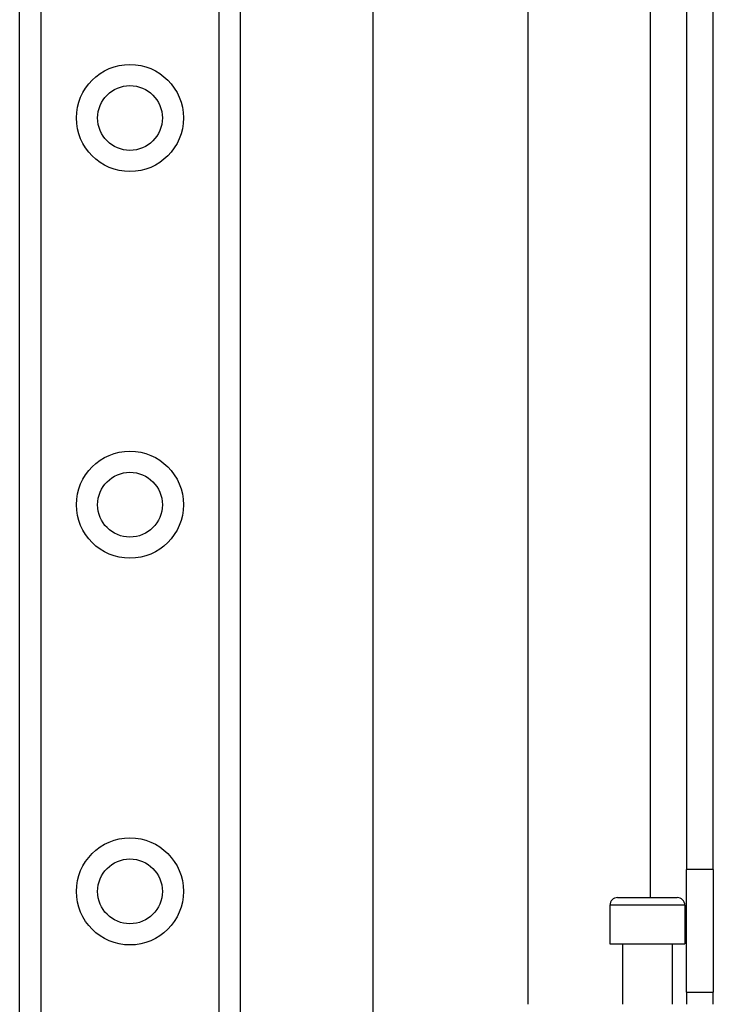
# Model space of a CAD drawing. Header units: inches. Extents: x 6 to 217, y 10 to 119.
# Tile 39 of 141: x 39.69 to 41.46, y 25.48 to 27.98. Entities that reach past the tile are written whole.
import ezdxf

# ---------------------------------------------------------------- set-up
doc = ezdxf.new("R2010")
doc.units = ezdxf.units.IN
doc.header["$MEASUREMENT"] = 0
doc.layers.add('Visible Edges(ANSI)', color=7, linetype='Continuous', lineweight=25)
doc.layers.add('Visible Tangent Edges(ANSI)', color=7, linetype='Continuous', lineweight=25)

msp = doc.modelspace()

# ---------------------------------------------------------------- linework, layer by layer
at = {"layer": 'Visible Edges(ANSI)'}
for p, q in [((39.6904, 21.4993), (39.6904, 78.2552)), ((40.2524, 78.2552), (40.2524, 21.4993)), ((40.5913, 24.6617), (40.5913, 40.8908)), ((40.985, 40.0767), (40.985, 25.4757)), ((41.3894, 39.7337), (41.3894, 25.8187)), ((41.4574, 25.8187), (41.4574, 39.7337)), ((41.3894, 25.5067), (41.3894, 25.8187)), ((41.4574, 25.8187), (41.4574, 25.5067)), ((41.2137, 25.7474), (41.3652, 25.7474)), ((41.194, 25.7277), (41.194, 25.6293)), ((41.3849, 25.7277), (41.3849, 25.6293)), ((41.194, 25.6293), (41.3849, 25.6293)), ((41.2265, 25.6293), (41.2265, 25.4757)), ((41.3524, 25.6293), (41.3524, 25.4757)), ((41.3894, 25.5067), (41.4574, 25.5067)), ((41.3894, 25.5067), (41.3894, 25.4757)), ((41.4574, 25.4757), (41.4574, 25.5067))]:
    msp.add_line(p, q, dxfattribs=at)
for centre in [(39.9714, 27.7316), (39.9714, 26.7473), (39.9714, 25.7631)]:
    msp.add_circle(centre, 0.0825, dxfattribs=at)
for centre, start, end in [((41.2137, 25.7277), 90, 180), ((41.3652, 25.7277), 0, 90)]:
    msp.add_arc(centre, 0.0197, start, end, dxfattribs=at)
at = {"layer": 'Visible Tangent Edges(ANSI)'}
for p, q in [((39.7443, 78.2552), (39.7443, 21.4993)), ((40.1986, 21.4993), (40.1986, 78.2552)), ((41.2964, 39.8051), (41.2964, 25.7474)), ((41.4574, 25.8187), (41.3894, 25.8187)), ((41.3849, 25.7277), (41.194, 25.7277))]:
    msp.add_line(p, q, dxfattribs=at)
for centre in [(39.9714, 27.7316), (39.9714, 26.7473), (39.9714, 25.7631)]:
    msp.add_circle(centre, 0.1363, dxfattribs=at)

doc.saveas('drawing.dxf')
